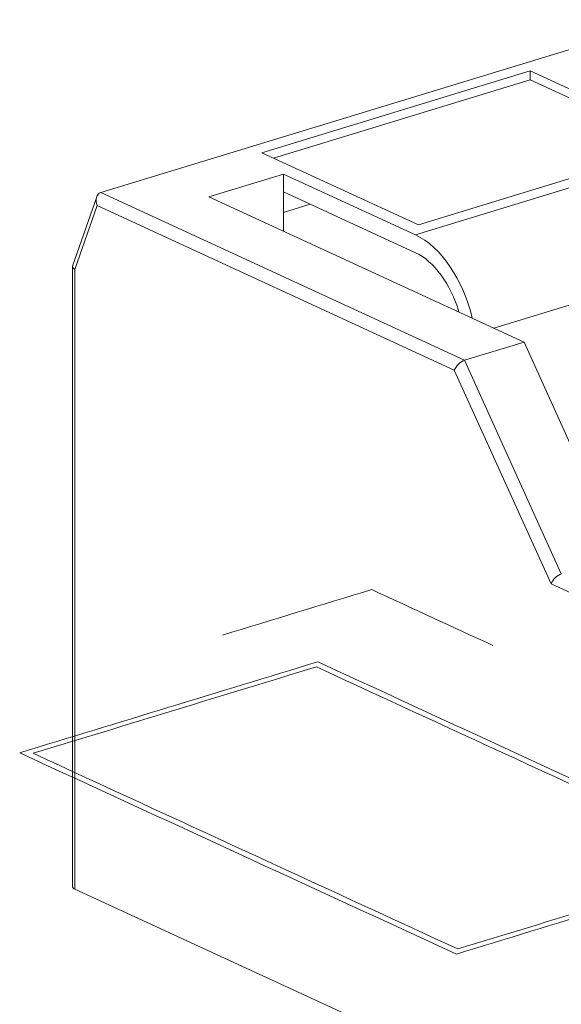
# Model space of a CAD drawing. Header units: inches. Extents: x 511 to 849, y 252 to 484.
# Tile 39 of 235: x 660.68 to 663.5, y 284.8 to 289.93. Entities that reach past the tile are written whole.
import ezdxf

# ---------------------------------------------------------------- set-up
doc = ezdxf.new("R2010")
doc.units = ezdxf.units.IN
doc.header["$MEASUREMENT"] = 0
doc.layers.add('1', color=7, linetype='Continuous')

# ---------------------------------------------------------------- blocks, each defined once
blk = doc.blocks.new('block 2041')
at = {"layer": '1', "color": 155, "lineweight": 18, "true_color": 0x4c7299}
blk.add_lwpolyline([(661.0812, 289.0061), (660.9558, 288.6492)], dxfattribs=at)
blk = doc.blocks.new('block 2043')
at = {"layer": '1', "color": 155, "lineweight": 18, "true_color": 0x4c7299}
blk.add_lwpolyline([(660.955, 288.6447), (660.955, 285.4108)], dxfattribs=at)
blk = doc.blocks.new('block 2499')
at = {"layer": '1', "color": 155, "lineweight": 18, "true_color": 0x4c7299}
blk.add_lwpolyline([(663.8086, 287.136), (663.3054, 288.2487)], dxfattribs=at)
blk = doc.blocks.new('block 2500')
at = {"layer": '1', "color": 155, "lineweight": 13, "true_color": 0x4c7299}
blk.add_lwpolyline([(664.6008, 288.7654), (663.1477, 288.3215)], dxfattribs=at)
blk = doc.blocks.new('block 2515')
at = {"layer": '1', "color": 155, "lineweight": 13, "true_color": 0x4c7299}
blk.add_lwpolyline([(662.9417, 288.1025), (661.0833, 288.9598)], dxfattribs=at)
blk = doc.blocks.new('block 2519')
at = {"layer": '1', "color": 155, "lineweight": 18, "true_color": 0x4c7299}
blk.add_lwpolyline([(663.3363, 289.6618), (661.9402, 289.2353)], dxfattribs=at)
blk = doc.blocks.new('block 2520')
at = {"layer": '1', "color": 155, "lineweight": 18, "true_color": 0x4c7299}
blk.add_lwpolyline([(661.9402, 289.2353), (662.7546, 288.8596)], dxfattribs=at)
blk = doc.blocks.new('block 2521')
at = {"layer": '1', "color": 155, "lineweight": 18, "true_color": 0x4c7299}
blk.add_lwpolyline([(662.7546, 288.8596), (664.1507, 289.2862)], dxfattribs=at)
blk = doc.blocks.new('block 2522')
at = {"layer": '1', "color": 155, "lineweight": 18, "true_color": 0x4c7299}
blk.add_lwpolyline([(664.1507, 289.2862), (663.3363, 289.6618)], dxfattribs=at)
blk = doc.blocks.new('block 2523')
at = {"layer": '1', "color": 155, "lineweight": 18, "true_color": 0x4c7299}
blk.add_lwpolyline([(662.052, 289.1242), (661.6642, 289.0057)], dxfattribs=at)
blk = doc.blocks.new('block 2524')
at = {"layer": '1', "color": 155, "lineweight": 18, "true_color": 0x4c7299}
blk.add_lwpolyline([(662.9952, 288.1539), (663.3054, 288.2487)], dxfattribs=at)
blk = doc.blocks.new('block 2525')
at = {"layer": '1', "color": 155, "lineweight": 13, "true_color": 0x4c7299}
blk.add_lwpolyline([(661.1015, 289.0274), (662.9952, 288.1539)], dxfattribs=at)
blk = doc.blocks.new('block 2526')
at = {"layer": '1', "color": 155, "lineweight": 18, "true_color": 0x4c7299}
blk.add_lwpolyline([(661.1015, 289.0274), (664.0488, 289.9279)], dxfattribs=at)
blk = doc.blocks.new('block 2529')
at = {"layer": '1', "color": 155, "lineweight": 13, "true_color": 0x4c7299}
blk.add_lwpolyline([(662.7401, 288.8068), (664.2913, 289.2808)], dxfattribs=at)
blk = doc.blocks.new('block 2530')
at = {"layer": '1', "color": 155, "lineweight": 18, "true_color": 0x4c7299}
blk.add_lwpolyline([(662.7401, 288.8068), (662.052, 289.1242)], dxfattribs=at)
blk = doc.blocks.new('block 2533')
at = {"layer": '1', "color": 155, "lineweight": 18, "true_color": 0x4c7299}
blk.add_lwpolyline([(661.6642, 289.0057), (663.3054, 288.2487)], dxfattribs=at)
blk = doc.blocks.new('block 2534')
at = {"layer": '1', "color": 155, "lineweight": 13, "true_color": 0x4c7299}
blk.add_lwpolyline([(662.9952, 288.1539), (663.4983, 287.0413)], dxfattribs=at)
blk = doc.blocks.new('block 2535')
at = {"layer": '1', "color": 155, "lineweight": 13, "true_color": 0x4c7299}
blk.add_lwpolyline([(663.4448, 286.9899), (662.9417, 288.1025)], dxfattribs=at)
blk = doc.blocks.new('block 2539')
at = {"layer": '1', "color": 155, "lineweight": 13, "true_color": 0x4c7299}
blk.add_lwpolyline([(661.0833, 288.9598), (660.9662, 288.6267)], dxfattribs=at)
blk = doc.blocks.new('block 2556')
at = {"layer": '1', "color": 155, "lineweight": 13, "true_color": 0x4c7299}
blk.add_lwpolyline([(665.246, 286.159), (663.4448, 286.9899)], dxfattribs=at)
blk = doc.blocks.new('block 3246')
at = {"layer": '1', "color": 155, "lineweight": 18, "true_color": 0x4c7299}
blk.add_lwpolyline([(662.052, 289.0315), (662.052, 289.1242)], dxfattribs=at)
blk = doc.blocks.new('block 3250')
at = {"layer": '1', "color": 155, "lineweight": 18, "true_color": 0x4c7299}
blk.add_lwpolyline([(663.3363, 289.6155), (663.3363, 289.6618)], dxfattribs=at)
blk = doc.blocks.new('block 3251')
at = {"layer": '1', "color": 155, "lineweight": 18, "true_color": 0x4c7299}
blk.add_lwpolyline([(663.3363, 289.6155), (662.0007, 289.2074)], dxfattribs=at)
blk = doc.blocks.new('block 3252')
at = {"layer": '1', "color": 155, "lineweight": 18, "true_color": 0x4c7299}
blk.add_lwpolyline([(664.0902, 289.2677), (663.3363, 289.6155)], dxfattribs=at)
blk = doc.blocks.new('block 3257')
at = {"layer": '1', "color": 155, "lineweight": 18, "true_color": 0x4c7299}
blk.add_lwpolyline([(662.7401, 288.7141), (662.052, 289.0315)], dxfattribs=at)
blk = doc.blocks.new('block 3258')
at = {"layer": '1', "color": 155, "lineweight": 18, "true_color": 0x4c7299}
blk.add_lwpolyline([(662.052, 288.8268), (662.052, 289.0315)], dxfattribs=at)
blk = doc.blocks.new('block 3266')
at = {"layer": '1', "color": 155, "lineweight": 13, "true_color": 0x4c7299}
blk.add_lwpolyline([(660.9662, 288.6267), (660.9662, 285.399)], dxfattribs=at)
blk = doc.blocks.new('block 3267')
at = {"layer": '1', "color": 155, "lineweight": 18, "true_color": 0x4c7299}
blk.add_lwpolyline([(662.0521, 288.9244), (662.1918, 288.9671)], dxfattribs=at)
blk = doc.blocks.new('block 3299')
at = {"layer": '1', "color": 155, "lineweight": 18, "true_color": 0x4c7299}
blk.add_lwpolyline([(660.9662, 285.399), (668.3515, 281.9922)], dxfattribs=at)
blk = doc.blocks.new('block 4035')
at = {"layer": '1', "color": 155, "lineweight": 18, "true_color": 0x4c7299}
blk.add_open_spline([(663.0348, 288.3735), (662.988, 288.5742), (662.8708, 288.7465), (662.7401, 288.8068)], degree=3, dxfattribs=at)
blk = doc.blocks.new('block 4037')
at = {"layer": '1', "color": 155, "lineweight": 18, "true_color": 0x4c7299}
blk.add_open_spline([(661.1015, 289.0274), (661.0801, 289.0209), (661.0719, 288.9906), (661.0833, 288.9598)], degree=3, dxfattribs=at)
blk = doc.blocks.new('block 4042')
at = {"layer": '1', "color": 155, "lineweight": 18, "true_color": 0x4c7299}
blk.add_open_spline([(663.4983, 287.0413), (663.4769, 287.0347), (663.453, 287.0117), (663.4448, 286.9899)], degree=3, dxfattribs=at)
blk = doc.blocks.new('block 4043')
at = {"layer": '1', "color": 155, "lineweight": 18, "true_color": 0x4c7299}
blk.add_open_spline([(662.9952, 288.1539), (662.9737, 288.1473), (662.9498, 288.1243), (662.9417, 288.1025)], degree=3, dxfattribs=at)
blk = doc.blocks.new('block 4049')
at = {"layer": '1', "color": 155, "lineweight": 18, "true_color": 0x4c7299}
blk.add_open_spline([(660.9558, 288.6492), (660.9533, 288.642), (660.9571, 288.6338), (660.9662, 288.6267)], degree=3, dxfattribs=at)
blk = doc.blocks.new('block 4180')
at = {"layer": '1', "color": 155, "lineweight": 18, "true_color": 0x4c7299}
blk.add_open_spline([(662.9659, 288.4053), (662.9231, 288.5505), (662.8357, 288.67), (662.7401, 288.7141)], degree=3, dxfattribs=at)
blk = doc.blocks.new('block 4186')
at = {"layer": '1', "color": 155, "lineweight": 18, "true_color": 0x4c7299}
blk.add_open_spline([(660.955, 285.4108), (660.955, 285.4065), (660.959, 285.4023), (660.9662, 285.399)], degree=3, dxfattribs=at)
blk = doc.blocks.new('block 5887')
at = {"layer": '1', "color": 18, "lineweight": 13, "true_color": 0x4c0000}
blk.add_open_spline([(661.736, 286.7229), (661.9945, 286.8019), (662.2531, 286.8809), (662.5116, 286.9599), (662.722, 286.8628), (662.9324, 286.7658), (663.1428, 286.6687)], degree=3, knots=[0, 0, 0, 0, 1, 1, 1, 2, 2, 2, 2], dxfattribs=at)
blk = doc.blocks.new('block 5888')
at = {"layer": '1', "color": 18, "lineweight": 13, "true_color": 0x4c0000}
blk.add_open_spline([(662.9595, 285.088), (662.223, 285.4277), (661.4866, 285.7674), (660.7502, 286.1071), (661.2414, 286.2572), (661.7326, 286.4073), (662.2238, 286.5573), (662.9603, 286.2176), (663.6967, 285.8779), (664.4331, 285.5382), (663.9419, 285.3881), (663.4507, 285.2381), (662.9595, 285.088)], degree=3, knots=[0, 0, 0, 0, 1, 1, 1, 2, 2, 2, 3, 3, 3, 4, 4, 4, 4], dxfattribs=at)
blk = doc.blocks.new('block 5889')
at = {"layer": '1', "color": 18, "lineweight": 13, "true_color": 0x4c0000}
blk.add_open_spline([(662.9522, 285.0616), (662.1948, 285.411), (661.4373, 285.7604), (660.6798, 286.1098), (661.1969, 286.2678), (661.714, 286.4258), (662.2311, 286.5837), (662.9885, 286.2343), (663.746, 285.8849), (664.5034, 285.5355), (663.9864, 285.3775), (663.4693, 285.2195), (662.9522, 285.0616)], degree=3, knots=[0, 0, 0, 0, 1, 1, 1, 2, 2, 2, 3, 3, 3, 4, 4, 4, 4], dxfattribs=at)

msp = doc.modelspace()

# ---------------------------------------------------------------- block references
at = {"layer": '1'}
for name in ['block 2526', 'block 2519', 'block 2522', 'block 3250', 'block 3251', 'block 3252', 'block 2529', 'block 2521', 'block 2520', 'block 2523', 'block 2530', 'block 3246', 'block 4037', 'block 2525', 'block 3257', 'block 3258', 'block 2041', 'block 2533', 'block 3267', 'block 2539', 'block 2515', 'block 4035', 'block 2500', 'block 4180', 'block 4049', 'block 2043', 'block 3266', 'block 2524', 'block 2499', 'block 4043', 'block 2534', 'block 2535', 'block 4042', 'block 2556', 'block 5887', 'block 5889', 'block 5888', 'block 4186', 'block 3299']:
    msp.add_blockref(name, (0, 0), dxfattribs=at)

doc.saveas('drawing.dxf')
